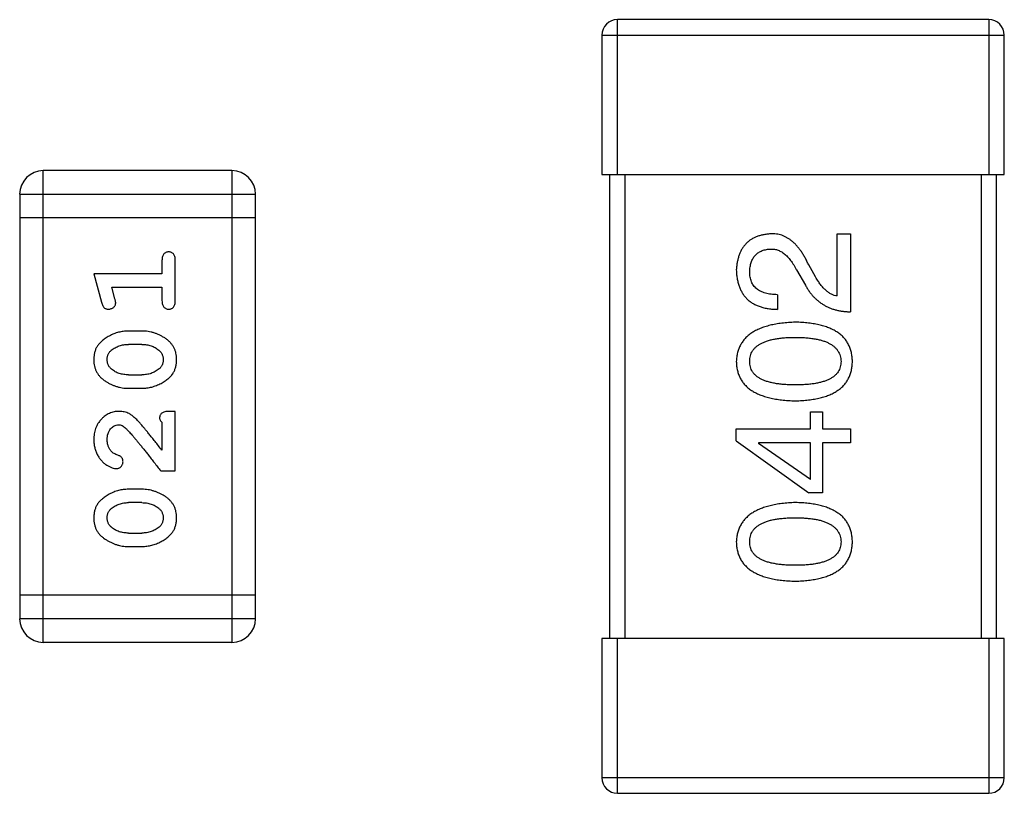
# Model space of a CAD drawing. Header units: millimetres. Extents: x 556 to 717, y 170 to 290.
# Tile 140 of 167: x 639.39 to 640.66, y 261.78 to 262.78. Entities that reach past the tile are written whole.
import ezdxf

# ---------------------------------------------------------------- set-up
doc = ezdxf.new("R2010")
doc.units = ezdxf.units.MM
doc.header["$LTSCALE"] = 30.734
doc.layers.get('0').update_dxf_attribs({"linetype": 'CONTINUOUS'})

msp = doc.modelspace()

# ---------------------------------------------------------------- linework, layer by layer
at = {"linetype": 'Continuous'}
for p, q in [((640.6381, 262.779), (640.1581, 262.779)), ((640.1581, 262.579), (640.1581, 262.779)), ((640.6381, 262.779), (640.6381, 262.579)), ((640.1381, 262.759), (640.6581, 262.759)), ((640.1381, 262.759), (640.1381, 262.579)), ((640.6581, 262.579), (640.6581, 262.759)), ((639.66, 262.5838), (639.4161, 262.5838)), ((639.4161, 261.9742), (639.4161, 262.5838)), ((639.66, 262.5838), (639.66, 261.9742)), ((640.1381, 262.579), (640.6581, 262.579)), ((640.1481, 262.579), (640.1481, 261.979)), ((640.1681, 261.979), (640.1681, 262.579)), ((640.6281, 262.579), (640.6281, 261.979)), ((640.6481, 261.979), (640.6481, 262.579)), ((639.3857, 262.5533), (639.6905, 262.5533)), ((639.3857, 262.5533), (639.3857, 262.0046)), ((639.6905, 262.0046), (639.6905, 262.5533)), ((639.6905, 262.5228), (639.3857, 262.5228)), ((640.4422, 262.5021), (640.4594, 262.5021)), ((640.4422, 262.4218), (640.4422, 262.5021)), ((640.4594, 262.5021), (640.4594, 262.4013)), ((639.5695, 262.4677), (639.5695, 262.4504)), ((639.5868, 262.4158), (639.5868, 262.4677)), ((640.3897, 262.4554), (640.4012, 262.4357)), ((640.4143, 262.4464), (640.4053, 262.4619)), ((639.5695, 262.4504), (639.4814, 262.4504)), ((639.4814, 262.4504), (639.4913, 262.4139)), ((639.5046, 262.4331), (639.5695, 262.4331)), ((639.5087, 262.4181), (639.5046, 262.4331)), ((639.5695, 262.4331), (639.5695, 262.4158)), ((640.3651, 262.4234), (640.3651, 262.4045)), ((639.5438, 262.3765), (639.526, 262.3765)), ((639.5435, 262.3592), (639.5263, 262.3592)), ((639.5263, 262.3199), (639.5435, 262.3199)), ((639.526, 262.3026), (639.5438, 262.3026)), ((639.5868, 262.2727), (639.579, 262.2727)), ((639.5868, 262.1956), (639.5868, 262.2727)), ((640.4077, 262.2722), (640.4233, 262.2722)), ((640.4077, 262.2501), (640.4077, 262.2722)), ((640.4233, 262.2722), (640.4233, 262.2501)), ((639.5695, 262.2585), (639.5695, 262.2223)), ((640.3118, 262.2501), (640.4077, 262.2501)), ((640.3118, 262.2345), (640.3118, 262.2501)), ((640.4233, 262.2501), (640.4594, 262.2501)), ((640.4594, 262.2501), (640.4594, 262.2321)), ((640.3118, 262.2345), (640.4053, 262.1673)), ((640.4077, 262.2321), (640.3405, 262.2321)), ((640.3405, 262.2321), (640.3405, 262.2312)), ((640.4077, 262.1845), (640.3405, 262.2312)), ((640.4077, 262.1845), (640.4077, 262.2321)), ((640.4594, 262.2321), (640.4233, 262.2321)), ((640.4233, 262.2321), (640.4233, 262.1673)), ((639.568, 262.1956), (639.5868, 262.1956)), ((639.5438, 262.172), (639.526, 262.172)), ((640.4233, 262.1673), (640.4053, 262.1673)), ((639.5435, 262.1547), (639.5263, 262.1547)), ((639.5263, 262.1153), (639.5435, 262.1153)), ((639.526, 262.098), (639.5438, 262.098)), ((639.6905, 262.0351), (639.3857, 262.0351)), ((639.6905, 262.0046), (639.3857, 262.0046)), ((639.4161, 261.9742), (639.66, 261.9742)), ((640.6581, 261.979), (640.1381, 261.979)), ((640.1381, 261.979), (640.1381, 261.799)), ((640.1581, 261.779), (640.1581, 261.979)), ((640.6381, 261.979), (640.6381, 261.779)), ((640.6581, 261.799), (640.6581, 261.979)), ((640.6581, 261.799), (640.1381, 261.799)), ((640.1581, 261.779), (640.6381, 261.779))]:
    msp.add_line(p, q, dxfattribs=at)
for centre, radius, start, end in [((640.1581, 262.759), 0.02, 90, 180), ((640.6381, 262.759), 0.02, 0, 90), ((639.4161, 262.5533), 0.0305, 90, 180), ((639.66, 262.5533), 0.0305, 0, 90), ((639.4161, 262.0046), 0.0305, 180, 270), ((639.66, 262.0046), 0.0305, 270, 0), ((640.1581, 261.799), 0.02, 180, 270), ((640.6381, 261.799), 0.02, 270, 0)]:
    msp.add_arc(centre, radius, start, end, dxfattribs=at)
for points, knots in [([(640.3561, 262.5021), (640.3544, 262.502), (640.3511, 262.5017), (640.3463, 262.5009), (640.3418, 262.4998), (640.3377, 262.4983), (640.3338, 262.4965), (640.3302, 262.4945), (640.327, 262.492), (640.3241, 262.4892), (640.3215, 262.4861), (640.3191, 262.4827), (640.3171, 262.4789), (640.3154, 262.4749), (640.3141, 262.4704), (640.313, 262.4657), (640.3122, 262.4606), (640.312, 262.4572), (640.3118, 262.4554)], [0, 0, 0, 0, 0.070688, 0.137741, 0.201612, 0.262778, 0.321223, 0.378455, 0.434411, 0.490146, 0.546362, 0.603392, 0.662208, 0.723401, 0.787372, 0.85442, 0.925153, 1, 1, 1, 1]), ([(640.4053, 262.4619), (640.4045, 262.4636), (640.403, 262.4669), (640.4005, 262.4716), (640.3979, 262.476), (640.3952, 262.4801), (640.3925, 262.4838), (640.3896, 262.4872), (640.3867, 262.4902), (640.3836, 262.4929), (640.3805, 262.4952), (640.3773, 262.4972), (640.374, 262.4989), (640.3706, 262.5003), (640.3671, 262.5012), (640.3635, 262.5019), (640.3598, 262.5022), (640.3573, 262.5021), (640.3561, 262.5021)], [0, 0, 0, 0, 0.082731, 0.161257, 0.236138, 0.307554, 0.375712, 0.440848, 0.502916, 0.562567, 0.619798, 0.675716, 0.73039, 0.78386, 0.837315, 0.890547, 0.944917, 1, 1, 1, 1]), ([(640.3291, 262.4529), (640.3291, 262.454), (640.3292, 262.4562), (640.3296, 262.4594), (640.3302, 262.4624), (640.3309, 262.4652), (640.3319, 262.4677), (640.3331, 262.4701), (640.3344, 262.4723), (640.336, 262.4743), (640.3377, 262.476), (640.3397, 262.4776), (640.3418, 262.4789), (640.3441, 262.48), (640.3466, 262.4809), (640.3494, 262.4817), (640.3523, 262.4822), (640.3543, 262.4823), (640.3553, 262.4824)], [0, 0, 0, 0, 0.076112, 0.148436, 0.216883, 0.281466, 0.34298, 0.402356, 0.459881, 0.51546, 0.571111, 0.62658, 0.683162, 0.741007, 0.801404, 0.863825, 0.930544, 1, 1, 1, 1]), ([(640.3553, 262.4824), (640.3561, 262.4825), (640.3577, 262.4826), (640.3601, 262.4824), (640.3625, 262.482), (640.3648, 262.4814), (640.3671, 262.4805), (640.3694, 262.4794), (640.3716, 262.4781), (640.3738, 262.4765), (640.3759, 262.4747), (640.378, 262.4726), (640.38, 262.4703), (640.3821, 262.4678), (640.384, 262.465), (640.386, 262.462), (640.3879, 262.4588), (640.3891, 262.4565), (640.3897, 262.4554)], [0, 0, 0, 0, 0.052237, 0.103888, 0.155485, 0.207395, 0.259864, 0.31356, 0.369176, 0.4266, 0.486836, 0.550048, 0.61567, 0.685271, 0.75824, 0.834614, 0.915635, 1, 1, 1, 1]), ([(639.5782, 262.4787), (639.5776, 262.4787), (639.5764, 262.4787), (639.5747, 262.4781), (639.5732, 262.4773), (639.5719, 262.4761), (639.5708, 262.4746), (639.5701, 262.4726), (639.5696, 262.4703), (639.5696, 262.4686), (639.5695, 262.4677)], [0, 0, 0, 0, 0.11517, 0.223509, 0.328254, 0.438012, 0.553651, 0.682263, 0.830856, 1, 1, 1, 1]), ([(639.5868, 262.4677), (639.5868, 262.4686), (639.5868, 262.4703), (639.5863, 262.4726), (639.5856, 262.4746), (639.5845, 262.4761), (639.5832, 262.4773), (639.5817, 262.4781), (639.58, 262.4787), (639.5788, 262.4787), (639.5782, 262.4787)], [0, 0, 0, 0, 0.169012, 0.317488, 0.445429, 0.560977, 0.67065, 0.776666, 0.88492, 1, 1, 1, 1]), ([(640.3118, 262.4554), (640.3119, 262.4533), (640.3121, 262.4494), (640.3129, 262.4437), (640.3141, 262.4384), (640.3157, 262.4335), (640.3177, 262.4289), (640.32, 262.4248), (640.3227, 262.421), (640.3259, 262.4176), (640.3295, 262.4146), (640.3334, 262.412), (640.3378, 262.4098), (640.3425, 262.4079), (640.3476, 262.4065), (640.3531, 262.4054), (640.359, 262.4048), (640.363, 262.4046), (640.3651, 262.4045)], [0, 0, 0, 0, 0.07282, 0.141057, 0.2062, 0.267672, 0.326735, 0.383519, 0.439188, 0.494454, 0.549628, 0.605958, 0.66397, 0.72402, 0.787502, 0.854127, 0.925065, 1, 1, 1, 1]), ([(640.3651, 262.4234), (640.3637, 262.4235), (640.3608, 262.4236), (640.3567, 262.424), (640.3529, 262.4246), (640.3494, 262.4255), (640.3462, 262.4266), (640.3432, 262.4278), (640.3405, 262.4294), (640.3381, 262.4311), (640.3359, 262.4331), (640.3341, 262.4353), (640.3325, 262.4377), (640.3312, 262.4403), (640.3303, 262.4432), (640.3296, 262.4462), (640.3291, 262.4495), (640.3291, 262.4517), (640.3291, 262.4529)], [0, 0, 0, 0, 0.082594, 0.15978, 0.232961, 0.301462, 0.365595, 0.426678, 0.484662, 0.540809, 0.595146, 0.648401, 0.702272, 0.757102, 0.813447, 0.872233, 0.934055, 1, 1, 1, 1]), ([(640.4422, 262.4218), (640.4409, 262.422), (640.4382, 262.4225), (640.4345, 262.4242), (640.4308, 262.4263), (640.4273, 262.4292), (640.4238, 262.4326), (640.4205, 262.4366), (640.4173, 262.4412), (640.4153, 262.4446), (640.4143, 262.4464)], [0, 0, 0, 0, 0.103034, 0.208166, 0.318255, 0.434664, 0.559728, 0.695394, 0.841708, 1, 1, 1, 1]), ([(640.4012, 262.4357), (640.4019, 262.4343), (640.4034, 262.4316), (640.406, 262.4278), (640.4087, 262.4242), (640.4115, 262.4209), (640.4146, 262.4179), (640.4178, 262.4151), (640.4212, 262.4125), (640.4247, 262.4102), (640.4285, 262.4082), (640.4324, 262.4064), (640.4364, 262.4049), (640.4407, 262.4037), (640.4451, 262.4027), (640.4497, 262.402), (640.4545, 262.4015), (640.4577, 262.4013), (640.4594, 262.4013)], [0, 0, 0, 0, 0.065828, 0.130094, 0.192451, 0.254037, 0.313974, 0.373757, 0.433048, 0.492243, 0.551902, 0.611758, 0.672678, 0.734814, 0.798569, 0.863693, 0.930488, 1, 1, 1, 1]), ([(639.5097, 262.4127), (639.5097, 262.413), (639.5097, 262.4138), (639.5095, 262.415), (639.5091, 262.4165), (639.5089, 262.4175), (639.5087, 262.4181)], [0, 0, 0, 0, 0.183151, 0.413144, 0.682305, 1, 1, 1, 1]), ([(639.4913, 262.4139), (639.4916, 262.413), (639.492, 262.4114), (639.4929, 262.4094), (639.4938, 262.4077), (639.4948, 262.4065), (639.496, 262.4057), (639.4973, 262.4052), (639.4988, 262.4048), (639.4999, 262.4048), (639.5005, 262.4048)], [0, 0, 0, 0, 0.187321, 0.344927, 0.475328, 0.579604, 0.674244, 0.773631, 0.882025, 1, 1, 1, 1]), ([(639.5005, 262.4048), (639.5011, 262.4048), (639.5023, 262.4049), (639.5041, 262.4054), (639.5057, 262.4061), (639.5071, 262.4071), (639.5083, 262.4083), (639.5091, 262.4097), (639.5096, 262.4111), (639.5097, 262.4122), (639.5097, 262.4127)], [0, 0, 0, 0, 0.138815, 0.27042, 0.39836, 0.52875, 0.654955, 0.771147, 0.884581, 1, 1, 1, 1]), ([(639.5695, 262.4158), (639.5696, 262.4149), (639.5696, 262.4132), (639.5701, 262.4109), (639.5708, 262.409), (639.5719, 262.4074), (639.5732, 262.4063), (639.5747, 262.4054), (639.5764, 262.4049), (639.5776, 262.4048), (639.5782, 262.4048)], [0, 0, 0, 0, 0.169102, 0.317658, 0.446239, 0.563118, 0.671828, 0.776546, 0.884858, 1, 1, 1, 1]), ([(639.5782, 262.4048), (639.5788, 262.4048), (639.58, 262.4049), (639.5817, 262.4054), (639.5832, 262.4062), (639.5845, 262.4074), (639.5856, 262.409), (639.5863, 262.4109), (639.5868, 262.4132), (639.5868, 262.4149), (639.5868, 262.4158)], [0, 0, 0, 0, 0.115051, 0.223278, 0.329269, 0.437893, 0.554681, 0.682591, 0.83103, 1, 1, 1, 1]), ([(640.3881, 262.388), (640.3851, 262.3878), (640.3792, 262.3876), (640.3707, 262.3867), (640.3628, 262.3855), (640.3555, 262.384), (640.3487, 262.3821), (640.3425, 262.3798), (640.3368, 262.3772), (640.3317, 262.3742), (640.3272, 262.3708), (640.3233, 262.3671), (640.3199, 262.363), (640.3171, 262.3585), (640.3149, 262.3537), (640.3133, 262.3485), (640.3122, 262.3429), (640.312, 262.3391), (640.3118, 262.3372)], [0, 0, 0, 0, 0.088475, 0.171606, 0.249595, 0.322626, 0.391327, 0.455765, 0.516374, 0.573675, 0.628522, 0.681161, 0.732559, 0.783563, 0.83504, 0.887639, 0.942585, 1, 1, 1, 1]), ([(640.4618, 262.3372), (640.4617, 262.3391), (640.4616, 262.343), (640.4606, 262.3487), (640.4591, 262.3539), (640.457, 262.3588), (640.4544, 262.3633), (640.4512, 262.3675), (640.4474, 262.3712), (640.443, 262.3746), (640.438, 262.3776), (640.4326, 262.3802), (640.4265, 262.3824), (640.4199, 262.3843), (640.4128, 262.3858), (640.405, 262.3869), (640.3967, 262.3877), (640.391, 262.3879), (640.3881, 262.388)], [0, 0, 0, 0, 0.059134, 0.115603, 0.169236, 0.221572, 0.273254, 0.32474, 0.377319, 0.431815, 0.488555, 0.548609, 0.612242, 0.680182, 0.75251, 0.829782, 0.91231, 1, 1, 1, 1]), ([(639.526, 262.3765), (639.525, 262.3765), (639.5228, 262.3764), (639.5196, 262.3761), (639.5165, 262.3756), (639.5134, 262.3749), (639.5103, 262.374), (639.5073, 262.3729), (639.5044, 262.3716), (639.5015, 262.3701), (639.4988, 262.3685), (639.4962, 262.3669), (639.4939, 262.3652), (639.4918, 262.3636), (639.4899, 262.3618), (639.4883, 262.3601), (639.4869, 262.3584), (639.4853, 262.356), (639.4837, 262.3529), (639.4824, 262.3487), (639.4816, 262.3441), (639.4815, 262.341), (639.4814, 262.3394)], [0, 0, 0, 0, 0.049855, 0.099516, 0.148482, 0.19758, 0.246804, 0.296268, 0.346517, 0.397047, 0.446826, 0.49336, 0.537801, 0.579207, 0.617974, 0.654833, 0.689171, 0.722088, 0.786392, 0.853518, 0.924186, 1, 1, 1, 1]), ([(639.5884, 262.3396), (639.5884, 262.341), (639.5883, 262.3439), (639.5876, 262.348), (639.5865, 262.3518), (639.5849, 262.3554), (639.5828, 262.3587), (639.5803, 262.3617), (639.5774, 262.3645), (639.574, 262.367), (639.5704, 262.3692), (639.5667, 262.3711), (639.563, 262.3728), (639.5592, 262.3742), (639.5554, 262.3752), (639.5516, 262.376), (639.5477, 262.3764), (639.5451, 262.3765), (639.5438, 262.3765)], [0, 0, 0, 0, 0.067217, 0.131051, 0.19272, 0.252824, 0.312745, 0.373449, 0.436041, 0.501494, 0.567761, 0.632087, 0.695096, 0.757109, 0.817993, 0.878657, 0.939311, 1, 1, 1, 1]), ([(640.3291, 262.3372), (640.3291, 262.3384), (640.3292, 262.3409), (640.3299, 262.3444), (640.331, 262.3478), (640.3327, 262.3509), (640.3348, 262.3536), (640.3373, 262.3562), (640.3404, 262.3585), (640.3438, 262.3606), (640.3478, 262.3624), (640.3522, 262.364), (640.3571, 262.3653), (640.3624, 262.3664), (640.3681, 262.3673), (640.3744, 262.3679), (640.3811, 262.3682), (640.3857, 262.3683), (640.3881, 262.3683)], [0, 0, 0, 0, 0.050604, 0.098688, 0.145699, 0.191791, 0.238625, 0.286717, 0.337546, 0.391814, 0.449755, 0.512106, 0.579685, 0.652048, 0.730262, 0.814146, 0.904281, 1, 1, 1, 1]), ([(640.3881, 262.3683), (640.3904, 262.3683), (640.395, 262.3682), (640.4016, 262.3679), (640.4077, 262.3673), (640.4135, 262.3664), (640.4187, 262.3654), (640.4236, 262.364), (640.4279, 262.3625), (640.4319, 262.3606), (640.4354, 262.3586), (640.4384, 262.3562), (640.441, 262.3537), (640.4431, 262.3508), (640.4448, 262.3478), (640.4461, 262.3444), (640.4468, 262.3409), (640.447, 262.3384), (640.4471, 262.3372)], [0, 0, 0, 0, 0.094834, 0.184067, 0.267029, 0.344713, 0.417334, 0.484367, 0.546941, 0.604717, 0.65953, 0.710539, 0.759381, 0.806382, 0.853027, 0.900623, 0.949121, 1, 1, 1, 1]), ([(639.504, 262.3516), (639.5048, 262.3522), (639.5064, 262.3534), (639.509, 262.355), (639.5116, 262.3563), (639.5144, 262.3573), (639.5172, 262.3582), (639.5202, 262.3588), (639.5232, 262.3591), (639.5253, 262.3592), (639.5263, 262.3592)], [0, 0, 0, 0, 0.125331, 0.248948, 0.371201, 0.494032, 0.616811, 0.742104, 0.868849, 1, 1, 1, 1]), ([(639.5435, 262.3592), (639.5446, 262.3592), (639.5467, 262.3591), (639.5497, 262.3588), (639.5527, 262.3582), (639.5554, 262.3574), (639.5581, 262.3564), (639.5607, 262.3551), (639.5631, 262.3537), (639.5646, 262.3525), (639.5653, 262.3519)], [0, 0, 0, 0, 0.135449, 0.266263, 0.393429, 0.516942, 0.639128, 0.758779, 0.879341, 1, 1, 1, 1]), ([(639.4987, 262.3395), (639.4987, 262.3401), (639.4988, 262.3413), (639.499, 262.3431), (639.4994, 262.3448), (639.5, 262.3464), (639.5008, 262.3479), (639.5017, 262.3493), (639.5028, 262.3505), (639.5036, 262.3512), (639.504, 262.3516)], [0, 0, 0, 0, 0.138115, 0.270177, 0.397547, 0.520057, 0.63869, 0.757499, 0.878226, 1, 1, 1, 1]), ([(639.5653, 262.3519), (639.5658, 262.3515), (639.5667, 262.3507), (639.5679, 262.3494), (639.5689, 262.348), (639.5697, 262.3465), (639.5703, 262.3449), (639.5708, 262.3432), (639.571, 262.3415), (639.5711, 262.3403), (639.5711, 262.3396)], [0, 0, 0, 0, 0.129853, 0.25607, 0.380154, 0.49978, 0.62208, 0.743277, 0.868791, 1, 1, 1, 1]), ([(639.4814, 262.3394), (639.4815, 262.3379), (639.4815, 262.3351), (639.4823, 262.331), (639.4834, 262.3272), (639.485, 262.3236), (639.487, 262.3203), (639.4895, 262.3173), (639.4925, 262.3145), (639.4959, 262.312), (639.4995, 262.3098), (639.5032, 262.3079), (639.5069, 262.3062), (639.5106, 262.3049), (639.5144, 262.3038), (639.5183, 262.3031), (639.5221, 262.3026), (639.5247, 262.3026), (639.526, 262.3026)], [0, 0, 0, 0, 0.06692, 0.130834, 0.19258, 0.252759, 0.312631, 0.373411, 0.436359, 0.501894, 0.568244, 0.632472, 0.69556, 0.757163, 0.818592, 0.878885, 0.939235, 1, 1, 1, 1]), ([(639.5045, 262.3271), (639.5041, 262.3275), (639.5032, 262.3283), (639.502, 262.3297), (639.501, 262.3311), (639.5002, 262.3326), (639.4995, 262.3342), (639.4991, 262.3359), (639.4988, 262.3376), (639.4988, 262.3389), (639.4987, 262.3395)], [0, 0, 0, 0, 0.13042, 0.256046, 0.378133, 0.498725, 0.620452, 0.742761, 0.869406, 1, 1, 1, 1]), ([(639.5438, 262.3026), (639.5449, 262.3026), (639.547, 262.3026), (639.5502, 262.3029), (639.5533, 262.3034), (639.5564, 262.3041), (639.5594, 262.305), (639.5624, 262.3061), (639.5654, 262.3074), (639.5683, 262.3088), (639.571, 262.3104), (639.5736, 262.312), (639.5759, 262.3137), (639.578, 262.3153), (639.5798, 262.317), (639.5815, 262.3187), (639.5829, 262.3205), (639.5845, 262.3228), (639.5861, 262.326), (639.5874, 262.3302), (639.5883, 262.3348), (639.5884, 262.338), (639.5884, 262.3396)], [0, 0, 0, 0, 0.049886, 0.09882, 0.148132, 0.19689, 0.246038, 0.295176, 0.345305, 0.395692, 0.445312, 0.491875, 0.535813, 0.577009, 0.616081, 0.652689, 0.687585, 0.720206, 0.785062, 0.85223, 0.923759, 1, 1, 1, 1]), ([(639.5711, 262.3396), (639.5711, 262.339), (639.5711, 262.3378), (639.5708, 262.3359), (639.5704, 262.3342), (639.5698, 262.3327), (639.5691, 262.3312), (639.5682, 262.3298), (639.5671, 262.3286), (639.5662, 262.3279), (639.5658, 262.3275)], [0, 0, 0, 0, 0.139844, 0.271849, 0.399162, 0.521619, 0.6402, 0.758957, 0.87828, 1, 1, 1, 1]), ([(640.3118, 262.3372), (640.3119, 262.3352), (640.3121, 262.3313), (640.3131, 262.3256), (640.3147, 262.3204), (640.3168, 262.3155), (640.3195, 262.311), (640.3229, 262.3068), (640.3268, 262.3031), (640.3313, 262.2997), (640.3364, 262.2967), (640.3421, 262.2941), (640.3483, 262.2919), (640.3552, 262.29), (640.3626, 262.2885), (640.3705, 262.2874), (640.3791, 262.2866), (640.385, 262.2864), (640.3881, 262.2863)], [0, 0, 0, 0, 0.057911, 0.113262, 0.165956, 0.217443, 0.268511, 0.319665, 0.372, 0.426129, 0.483365, 0.543779, 0.607756, 0.676562, 0.749704, 0.827713, 0.911177, 1, 1, 1, 1]), ([(640.3881, 262.3068), (640.3857, 262.3068), (640.3811, 262.3069), (640.3744, 262.3073), (640.3681, 262.3078), (640.3624, 262.3086), (640.3571, 262.3097), (640.3522, 262.311), (640.3478, 262.3125), (640.3439, 262.3143), (640.3404, 262.3163), (640.3373, 262.3186), (640.3348, 262.3211), (640.3327, 262.3238), (640.331, 262.3268), (640.3299, 262.3301), (640.3292, 262.3335), (640.3291, 262.3359), (640.3291, 262.3372)], [0, 0, 0, 0, 0.096452, 0.187278, 0.271765, 0.350519, 0.423437, 0.491321, 0.554011, 0.612224, 0.666281, 0.717003, 0.764884, 0.811423, 0.856783, 0.902993, 0.950236, 1, 1, 1, 1]), ([(640.4471, 262.3372), (640.447, 262.3359), (640.4469, 262.3335), (640.4463, 262.3301), (640.4451, 262.3268), (640.4434, 262.3238), (640.4414, 262.3211), (640.4388, 262.3186), (640.4358, 262.3163), (640.4323, 262.3143), (640.4283, 262.3125), (640.4239, 262.311), (640.4191, 262.3097), (640.4138, 262.3086), (640.408, 262.3078), (640.4018, 262.3073), (640.3951, 262.3069), (640.3904, 262.3068), (640.3881, 262.3068)], [0, 0, 0, 0, 0.049766, 0.097012, 0.143225, 0.188786, 0.235079, 0.282962, 0.333687, 0.387747, 0.445963, 0.508657, 0.576545, 0.649868, 0.72822, 0.812712, 0.903543, 1, 1, 1, 1]), ([(640.3881, 262.2863), (640.391, 262.2864), (640.3967, 262.2866), (640.405, 262.2874), (640.4128, 262.2885), (640.4199, 262.29), (640.4265, 262.2919), (640.4326, 262.2941), (640.4381, 262.2967), (640.443, 262.2998), (640.4474, 262.3031), (640.4512, 262.3068), (640.4544, 262.311), (640.457, 262.3155), (640.4591, 262.3204), (640.4606, 262.3257), (640.4616, 262.3313), (640.4617, 262.3352), (640.4618, 262.3372)], [0, 0, 0, 0, 0.087693, 0.170223, 0.247496, 0.319826, 0.387768, 0.451403, 0.511459, 0.568358, 0.622671, 0.675251, 0.726739, 0.778422, 0.830759, 0.884394, 0.940865, 1, 1, 1, 1]), ([(639.5263, 262.3199), (639.5253, 262.3199), (639.5232, 262.3199), (639.5201, 262.3203), (639.5172, 262.3208), (639.5144, 262.3216), (639.5117, 262.3226), (639.5092, 262.3239), (639.5068, 262.3254), (639.5053, 262.3265), (639.5045, 262.3271)], [0, 0, 0, 0, 0.135446, 0.266257, 0.393419, 0.517936, 0.639137, 0.758785, 0.879345, 1, 1, 1, 1]), ([(639.5658, 262.3275), (639.565, 262.3269), (639.5635, 262.3257), (639.5609, 262.3241), (639.5583, 262.3228), (639.5555, 262.3217), (639.5527, 262.3209), (639.5497, 262.3203), (639.5466, 262.3199), (639.5446, 262.3199), (639.5435, 262.3199)], [0, 0, 0, 0, 0.124927, 0.248361, 0.370889, 0.492583, 0.61616, 0.741472, 0.869044, 1, 1, 1, 1]), ([(639.5142, 262.2727), (639.5131, 262.2726), (639.5109, 262.2726), (639.5076, 262.2721), (639.5045, 262.2713), (639.5016, 262.2701), (639.4987, 262.2687), (639.496, 262.2669), (639.4934, 262.2648), (639.491, 262.2624), (639.4887, 262.2597), (639.4868, 262.2569), (639.4851, 262.2538), (639.4837, 262.2506), (639.4827, 262.2472), (639.482, 262.2436), (639.4815, 262.2399), (639.4815, 262.2373), (639.4814, 262.236)], [0, 0, 0, 0, 0.060981, 0.120256, 0.178148, 0.236115, 0.293993, 0.352864, 0.413358, 0.476056, 0.539296, 0.602396, 0.665116, 0.728325, 0.792919, 0.859317, 0.928302, 1, 1, 1, 1]), ([(639.5425, 262.2559), (639.5417, 262.2568), (639.5402, 262.2585), (639.538, 262.2608), (639.5359, 262.263), (639.5339, 262.2648), (639.532, 262.2664), (639.5303, 262.2678), (639.5286, 262.2689), (639.5266, 262.27), (639.524, 262.2711), (639.5209, 262.272), (639.5176, 262.2726), (639.5153, 262.2726), (639.5142, 262.2727)], [0, 0, 0, 0, 0.103002, 0.197728, 0.285279, 0.365235, 0.437224, 0.502446, 0.560545, 0.611446, 0.707576, 0.80349, 0.900532, 1, 1, 1, 1]), ([(639.579, 262.2727), (639.5779, 262.2726), (639.5759, 262.2726), (639.5732, 262.2722), (639.571, 262.2715), (639.5692, 262.2704), (639.5679, 262.2691), (639.567, 262.2676), (639.5665, 262.2659), (639.5664, 262.2646), (639.5664, 262.264)], [0, 0, 0, 0, 0.1844, 0.34094, 0.473574, 0.586824, 0.690029, 0.789175, 0.890445, 1, 1, 1, 1]), ([(639.5664, 262.264), (639.5664, 262.2636), (639.5665, 262.2626), (639.5672, 262.2612), (639.5682, 262.2598), (639.5691, 262.259), (639.5695, 262.2585)], [0, 0, 0, 0, 0.20611, 0.432681, 0.695597, 1, 1, 1, 1]), ([(639.4987, 262.2359), (639.4988, 262.2373), (639.4989, 262.24), (639.4997, 262.2438), (639.5011, 262.2472), (639.503, 262.25), (639.5053, 262.2524), (639.5078, 262.2541), (639.5105, 262.2551), (639.5123, 262.2553), (639.5133, 262.2554)], [0, 0, 0, 0, 0.156344, 0.299348, 0.4327, 0.561, 0.682299, 0.791883, 0.89611, 1, 1, 1, 1]), ([(639.5133, 262.2554), (639.5141, 262.2553), (639.5157, 262.2552), (639.5181, 262.2542), (639.5206, 262.2527), (639.5221, 262.2513), (639.523, 262.2506)], [0, 0, 0, 0, 0.212836, 0.442809, 0.70317, 1, 1, 1, 1]), ([(639.5695, 262.2223), (639.568, 262.2243), (639.565, 262.2281), (639.5607, 262.2336), (639.5567, 262.2386), (639.5532, 262.243), (639.55, 262.247), (639.5471, 262.2504), (639.5447, 262.2533), (639.5432, 262.2551), (639.5425, 262.2559)], [0, 0, 0, 0, 0.176662, 0.337826, 0.484741, 0.617764, 0.73494, 0.837793, 0.926412, 1, 1, 1, 1]), ([(639.523, 262.2506), (639.5234, 262.2501), (639.5244, 262.2492), (639.526, 262.2476), (639.5277, 262.2457), (639.5296, 262.2435), (639.5318, 262.2411), (639.5341, 262.2383), (639.5366, 262.2353), (639.5393, 262.232), (639.5422, 262.2284), (639.5453, 262.2246), (639.5486, 262.2204), (639.5521, 262.216), (639.5558, 262.2113), (639.5597, 262.2063), (639.5638, 262.201), (639.5665, 262.1974), (639.568, 262.1956)], [0, 0, 0, 0, 0.026647, 0.057942, 0.094152, 0.134806, 0.180631, 0.231142, 0.286385, 0.346321, 0.411439, 0.481035, 0.555329, 0.634592, 0.718826, 0.807759, 0.901393, 1, 1, 1, 1]), ([(639.4814, 262.236), (639.4815, 262.2343), (639.4816, 262.2309), (639.4825, 262.226), (639.4839, 262.2213), (639.4859, 262.2168), (639.4883, 262.2126), (639.4912, 262.209), (639.4944, 262.2058), (639.498, 262.2033), (639.5016, 262.2013), (639.5049, 262.1999), (639.5079, 262.1989), (639.5099, 262.1988), (639.5108, 262.1987)], [0, 0, 0, 0, 0.098286, 0.193983, 0.289056, 0.384352, 0.477435, 0.566197, 0.652355, 0.737986, 0.818188, 0.887401, 0.94802, 1, 1, 1, 1]), ([(639.5041, 262.221), (639.5037, 262.2215), (639.5028, 262.2225), (639.5017, 262.2241), (639.5008, 262.2259), (639.5001, 262.2277), (639.4995, 262.2296), (639.4991, 262.2316), (639.4988, 262.2337), (639.4987, 262.2351), (639.4987, 262.2359)], [0, 0, 0, 0, 0.121873, 0.243139, 0.363336, 0.485133, 0.607572, 0.734701, 0.864814, 1, 1, 1, 1]), ([(639.5126, 262.216), (639.5117, 262.2163), (639.51, 262.2169), (639.5077, 262.2182), (639.5057, 262.2194), (639.5046, 262.2205), (639.5041, 262.221)], [0, 0, 0, 0, 0.285518, 0.544185, 0.781367, 1, 1, 1, 1]), ([(639.5192, 262.2075), (639.5192, 262.208), (639.5191, 262.209), (639.5189, 262.2104), (639.5184, 262.2116), (639.5177, 262.2127), (639.5168, 262.2138), (639.5156, 262.2147), (639.5142, 262.2154), (639.5132, 262.2158), (639.5126, 262.216)], [0, 0, 0, 0, 0.127347, 0.246131, 0.359406, 0.470543, 0.586092, 0.711469, 0.847022, 1, 1, 1, 1]), ([(639.5108, 262.1987), (639.5113, 262.1988), (639.5124, 262.1988), (639.5139, 262.1993), (639.5154, 262.2002), (639.5167, 262.2013), (639.5178, 262.2027), (639.5186, 262.2042), (639.5191, 262.2058), (639.5192, 262.207), (639.5192, 262.2075)], [0, 0, 0, 0, 0.120856, 0.239483, 0.360995, 0.490166, 0.620982, 0.746416, 0.870253, 1, 1, 1, 1]), ([(639.526, 262.172), (639.525, 262.172), (639.5228, 262.1719), (639.5196, 262.1716), (639.5165, 262.1711), (639.5134, 262.1704), (639.5103, 262.1695), (639.5073, 262.1684), (639.5044, 262.1671), (639.5015, 262.1656), (639.4988, 262.164), (639.4962, 262.1624), (639.4939, 262.1607), (639.4918, 262.159), (639.4899, 262.1573), (639.4883, 262.1556), (639.4869, 262.1539), (639.4853, 262.1515), (639.4837, 262.1483), (639.4824, 262.1442), (639.4816, 262.1396), (639.4815, 262.1365), (639.4814, 262.1348)], [0, 0, 0, 0, 0.049855, 0.099516, 0.148482, 0.19758, 0.246804, 0.296268, 0.346517, 0.397047, 0.446826, 0.49336, 0.537801, 0.579207, 0.617974, 0.654833, 0.689171, 0.722088, 0.786392, 0.853518, 0.924186, 1, 1, 1, 1]), ([(639.5884, 262.1351), (639.5884, 262.1365), (639.5883, 262.1393), (639.5876, 262.1434), (639.5865, 262.1473), (639.5849, 262.1509), (639.5828, 262.1542), (639.5803, 262.1572), (639.5774, 262.16), (639.574, 262.1625), (639.5704, 262.1647), (639.5667, 262.1666), (639.563, 262.1683), (639.5592, 262.1696), (639.5554, 262.1707), (639.5516, 262.1714), (639.5477, 262.1719), (639.5451, 262.172), (639.5438, 262.172)], [0, 0, 0, 0, 0.067217, 0.131051, 0.19272, 0.252824, 0.312745, 0.373449, 0.436041, 0.501494, 0.567761, 0.632087, 0.695096, 0.757109, 0.817993, 0.878657, 0.939311, 1, 1, 1, 1]), ([(639.504, 262.1471), (639.5048, 262.1477), (639.5064, 262.1489), (639.509, 262.1505), (639.5116, 262.1518), (639.5144, 262.1528), (639.5172, 262.1537), (639.5202, 262.1543), (639.5232, 262.1546), (639.5253, 262.1547), (639.5263, 262.1547)], [0, 0, 0, 0, 0.125331, 0.248948, 0.371201, 0.494032, 0.616811, 0.742104, 0.868849, 1, 1, 1, 1]), ([(639.5435, 262.1547), (639.5446, 262.1546), (639.5467, 262.1546), (639.5497, 262.1543), (639.5527, 262.1537), (639.5554, 262.1529), (639.5581, 262.1519), (639.5607, 262.1506), (639.5631, 262.1492), (639.5646, 262.148), (639.5653, 262.1474)], [0, 0, 0, 0, 0.135449, 0.266263, 0.393429, 0.516942, 0.639128, 0.758779, 0.879341, 1, 1, 1, 1]), ([(640.3881, 262.1548), (640.3851, 262.1547), (640.3792, 262.1544), (640.3707, 262.1536), (640.3628, 262.1524), (640.3555, 262.1508), (640.3487, 262.1489), (640.3425, 262.1467), (640.3368, 262.144), (640.3317, 262.141), (640.3272, 262.1376), (640.3233, 262.1339), (640.3199, 262.1298), (640.3171, 262.1254), (640.3149, 262.1205), (640.3133, 262.1153), (640.3122, 262.1098), (640.312, 262.106), (640.3118, 262.104)], [0, 0, 0, 0, 0.088475, 0.171606, 0.249595, 0.322626, 0.391327, 0.455765, 0.516374, 0.573675, 0.628522, 0.681161, 0.732559, 0.783563, 0.83504, 0.887639, 0.942585, 1, 1, 1, 1]), ([(640.4618, 262.104), (640.4617, 262.106), (640.4616, 262.1099), (640.4606, 262.1155), (640.4591, 262.1208), (640.457, 262.1256), (640.4544, 262.1302), (640.4512, 262.1343), (640.4474, 262.1381), (640.443, 262.1414), (640.438, 262.1444), (640.4326, 262.147), (640.4265, 262.1493), (640.4199, 262.1511), (640.4128, 262.1527), (640.405, 262.1538), (640.3967, 262.1545), (640.391, 262.1547), (640.3881, 262.1548)], [0, 0, 0, 0, 0.059134, 0.115603, 0.169236, 0.221572, 0.273254, 0.32474, 0.377319, 0.431815, 0.488555, 0.548609, 0.612242, 0.680182, 0.75251, 0.829782, 0.91231, 1, 1, 1, 1]), ([(639.4987, 262.135), (639.4987, 262.1356), (639.4988, 262.1368), (639.499, 262.1386), (639.4994, 262.1403), (639.5, 262.1419), (639.5008, 262.1434), (639.5017, 262.1447), (639.5028, 262.146), (639.5036, 262.1467), (639.504, 262.1471)], [0, 0, 0, 0, 0.138115, 0.270177, 0.397547, 0.520057, 0.63869, 0.757499, 0.878226, 1, 1, 1, 1]), ([(639.5653, 262.1474), (639.5658, 262.147), (639.5667, 262.1462), (639.5679, 262.1449), (639.5689, 262.1435), (639.5697, 262.142), (639.5703, 262.1404), (639.5708, 262.1387), (639.571, 262.137), (639.5711, 262.1358), (639.5711, 262.1351)], [0, 0, 0, 0, 0.129853, 0.25607, 0.380154, 0.49978, 0.62208, 0.743277, 0.868791, 1, 1, 1, 1]), ([(639.4814, 262.1348), (639.4815, 262.1334), (639.4815, 262.1306), (639.4823, 262.1265), (639.4834, 262.1227), (639.485, 262.1191), (639.487, 262.1158), (639.4895, 262.1127), (639.4925, 262.11), (639.4959, 262.1075), (639.4995, 262.1053), (639.5032, 262.1034), (639.5069, 262.1017), (639.5106, 262.1004), (639.5144, 262.0993), (639.5183, 262.0986), (639.5221, 262.0981), (639.5247, 262.0981), (639.526, 262.098)], [0, 0, 0, 0, 0.06692, 0.130834, 0.19258, 0.252759, 0.312631, 0.373411, 0.436359, 0.501894, 0.568244, 0.632472, 0.69556, 0.757163, 0.818592, 0.878885, 0.939235, 1, 1, 1, 1]), ([(639.5045, 262.1226), (639.5041, 262.123), (639.5032, 262.1238), (639.502, 262.1252), (639.501, 262.1266), (639.5002, 262.1281), (639.4995, 262.1297), (639.4991, 262.1314), (639.4988, 262.1331), (639.4988, 262.1343), (639.4987, 262.135)], [0, 0, 0, 0, 0.13042, 0.256046, 0.378133, 0.498725, 0.620452, 0.742761, 0.869406, 1, 1, 1, 1]), ([(639.5438, 262.098), (639.5449, 262.0981), (639.547, 262.0981), (639.5502, 262.0984), (639.5533, 262.0989), (639.5564, 262.0996), (639.5594, 262.1005), (639.5624, 262.1016), (639.5654, 262.1028), (639.5683, 262.1043), (639.571, 262.1059), (639.5736, 262.1075), (639.5759, 262.1092), (639.578, 262.1108), (639.5798, 262.1125), (639.5815, 262.1142), (639.5829, 262.116), (639.5845, 262.1183), (639.5861, 262.1215), (639.5874, 262.1257), (639.5883, 262.1303), (639.5884, 262.1334), (639.5884, 262.1351)], [0, 0, 0, 0, 0.049886, 0.09882, 0.148132, 0.19689, 0.246038, 0.295176, 0.345305, 0.395692, 0.445312, 0.491875, 0.535813, 0.577009, 0.616081, 0.652689, 0.687585, 0.720206, 0.785062, 0.85223, 0.923759, 1, 1, 1, 1]), ([(639.5711, 262.1351), (639.5711, 262.1345), (639.5711, 262.1333), (639.5708, 262.1314), (639.5704, 262.1297), (639.5698, 262.1282), (639.5691, 262.1267), (639.5682, 262.1253), (639.5671, 262.1241), (639.5662, 262.1234), (639.5658, 262.123)], [0, 0, 0, 0, 0.139844, 0.271849, 0.399162, 0.521619, 0.6402, 0.758957, 0.87828, 1, 1, 1, 1]), ([(640.3291, 262.104), (640.3291, 262.1053), (640.3292, 262.1077), (640.3299, 262.1113), (640.331, 262.1146), (640.3327, 262.1177), (640.3348, 262.1205), (640.3373, 262.1231), (640.3404, 262.1254), (640.3438, 262.1275), (640.3478, 262.1293), (640.3522, 262.1309), (640.3571, 262.1322), (640.3624, 262.1333), (640.3681, 262.1341), (640.3744, 262.1347), (640.3811, 262.1351), (640.3857, 262.1351), (640.3881, 262.1351)], [0, 0, 0, 0, 0.050604, 0.098688, 0.145699, 0.191791, 0.238625, 0.286717, 0.337546, 0.391814, 0.449755, 0.512106, 0.579685, 0.652048, 0.730262, 0.814146, 0.904281, 1, 1, 1, 1]), ([(640.3881, 262.1351), (640.3904, 262.1351), (640.395, 262.1351), (640.4016, 262.1347), (640.4077, 262.1341), (640.4135, 262.1333), (640.4187, 262.1322), (640.4236, 262.1309), (640.4279, 262.1293), (640.4319, 262.1275), (640.4354, 262.1254), (640.4384, 262.1231), (640.441, 262.1205), (640.4431, 262.1177), (640.4448, 262.1146), (640.4461, 262.1113), (640.4468, 262.1077), (640.447, 262.1053), (640.4471, 262.104)], [0, 0, 0, 0, 0.094834, 0.184067, 0.267029, 0.344713, 0.417334, 0.484367, 0.546941, 0.604717, 0.65953, 0.710539, 0.759381, 0.806382, 0.853027, 0.900623, 0.949121, 1, 1, 1, 1]), ([(639.5263, 262.1153), (639.5253, 262.1154), (639.5232, 262.1154), (639.5201, 262.1157), (639.5172, 262.1163), (639.5144, 262.1171), (639.5117, 262.1181), (639.5092, 262.1194), (639.5068, 262.1209), (639.5053, 262.122), (639.5045, 262.1226)], [0, 0, 0, 0, 0.135446, 0.266257, 0.393419, 0.517936, 0.639137, 0.758785, 0.879345, 1, 1, 1, 1]), ([(639.5658, 262.123), (639.565, 262.1224), (639.5635, 262.1212), (639.5609, 262.1196), (639.5583, 262.1183), (639.5555, 262.1172), (639.5527, 262.1164), (639.5497, 262.1158), (639.5466, 262.1154), (639.5446, 262.1154), (639.5435, 262.1153)], [0, 0, 0, 0, 0.124927, 0.248361, 0.370889, 0.492583, 0.61616, 0.741472, 0.869044, 1, 1, 1, 1]), ([(640.3118, 262.104), (640.3119, 262.102), (640.3121, 262.0981), (640.3131, 262.0925), (640.3147, 262.0872), (640.3168, 262.0823), (640.3195, 262.0778), (640.3229, 262.0737), (640.3268, 262.0699), (640.3313, 262.0666), (640.3364, 262.0636), (640.3421, 262.061), (640.3483, 262.0587), (640.3552, 262.0569), (640.3626, 262.0553), (640.3705, 262.0542), (640.3791, 262.0535), (640.385, 262.0533), (640.3881, 262.0532)], [0, 0, 0, 0, 0.057911, 0.113262, 0.165956, 0.217443, 0.268511, 0.319665, 0.372, 0.426129, 0.483365, 0.543779, 0.607756, 0.676562, 0.749704, 0.827713, 0.911177, 1, 1, 1, 1]), ([(640.3881, 262.0737), (640.3857, 262.0737), (640.3811, 262.0737), (640.3744, 262.0741), (640.3681, 262.0747), (640.3624, 262.0755), (640.3571, 262.0766), (640.3522, 262.0778), (640.3478, 262.0794), (640.3439, 262.0812), (640.3404, 262.0832), (640.3373, 262.0854), (640.3348, 262.0879), (640.3327, 262.0907), (640.331, 262.0937), (640.3299, 262.0969), (640.3292, 262.1004), (640.3291, 262.1028), (640.3291, 262.104)], [0, 0, 0, 0, 0.096452, 0.187278, 0.271765, 0.350519, 0.423437, 0.491321, 0.554011, 0.612224, 0.666281, 0.717003, 0.764884, 0.811423, 0.856783, 0.902993, 0.950236, 1, 1, 1, 1]), ([(640.3881, 262.0532), (640.391, 262.0533), (640.3967, 262.0535), (640.405, 262.0543), (640.4128, 262.0553), (640.4199, 262.0569), (640.4265, 262.0587), (640.4326, 262.061), (640.4381, 262.0636), (640.443, 262.0666), (640.4474, 262.0699), (640.4512, 262.0737), (640.4544, 262.0778), (640.457, 262.0824), (640.4591, 262.0873), (640.4606, 262.0925), (640.4616, 262.0981), (640.4617, 262.102), (640.4618, 262.104)], [0, 0, 0, 0, 0.087693, 0.170223, 0.247496, 0.319826, 0.387768, 0.451403, 0.511459, 0.568358, 0.622671, 0.675251, 0.726739, 0.778422, 0.830759, 0.884394, 0.940865, 1, 1, 1, 1]), ([(640.4471, 262.104), (640.447, 262.1028), (640.4469, 262.1004), (640.4463, 262.0969), (640.4451, 262.0937), (640.4434, 262.0907), (640.4414, 262.0879), (640.4388, 262.0854), (640.4358, 262.0832), (640.4323, 262.0812), (640.4283, 262.0794), (640.4239, 262.0778), (640.4191, 262.0766), (640.4138, 262.0755), (640.408, 262.0747), (640.4018, 262.0741), (640.3951, 262.0737), (640.3904, 262.0737), (640.3881, 262.0737)], [0, 0, 0, 0, 0.049766, 0.097012, 0.143225, 0.188786, 0.235079, 0.282962, 0.333687, 0.387747, 0.445963, 0.508657, 0.576545, 0.649868, 0.72822, 0.812712, 0.903543, 1, 1, 1, 1])]:
    msp.add_open_spline(points, degree=3, knots=knots, dxfattribs=at)

doc.saveas('drawing.dxf')
